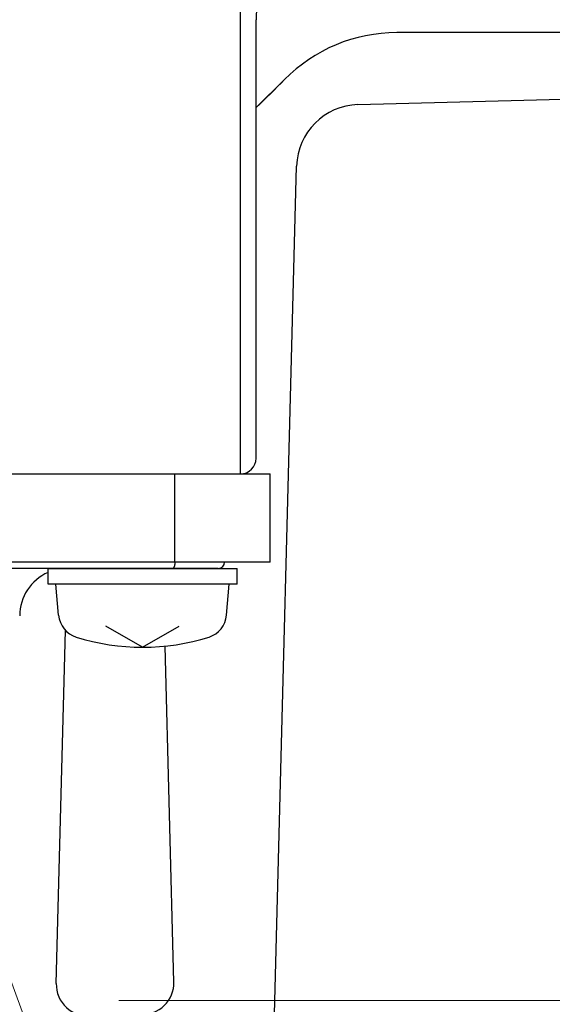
# Model space of a CAD drawing. Header units: millimetres. Extents: x 0 to 1733, y 0 to 1188.
# Tile 64 of 154: x 251 to 268, y 761 to 792. Entities that reach past the tile are written whole.
import ezdxf

# ---------------------------------------------------------------- set-up
doc = ezdxf.new("R2010")
doc.units = ezdxf.units.MM
doc.header["$LTSCALE"] = 0.727559
doc.linetypes.add('CENTER', pattern=[50.8, 31.75, -6.35, 6.35, -6.35])
doc.layers.add('NoLayerName_001', color=7, linetype='Continuous')
doc.styles.get("Standard").update_dxf_attribs({"font": 'txt', "bigfont": 'extfont2'})
doc.dimstyles.get("Standard").update_dxf_attribs({"dimtxt": 2.5, "dimasz": 2.5, "dimexe": 1, "dimexo": 1, "dimtad": 1, "dimdec": 3, "dimzin": 0, "dimdsep": 46, "dimtxsty": 'Standard', "dimcen": 2.5, "dimadec": 3, "dimazin": 0, "dimtfac": 0.75, "dimtdec": 3, "dimtmove": 0, "dimatfit": 3, "dimfxl": 1, "dimarcsym": 0})

# ---------------------------------------------------------------- blocks, each defined once
blk = doc.blocks.new('_OPEN30')
at = {"color": 0, "linetype": 'ByBlock', "lineweight": -2}
for p, q in [((-1, 0.267949), (0, 0)), ((0, 0), (-1, -0.267949)), ((0, 0), (-1, 0))]:
    blk.add_line(p, q, dxfattribs=at)
blk = doc.blocks.new('*D128')
at = {"layer": 'Defpoints', "color": 0}
for p in [(330, 820), (350, 820), (250.65, 761.3)]:
    blk.add_point(p, dxfattribs=at)
at = {"layer": 'NoLayerName_001', "color": 0, "linetype": 'Continuous', "lineweight": 13}
for p, q in [((334, 820), (354, 820)), ((350, 769.3), (350, 812)), ((254.65, 761.3), (354, 761.3))]:
    blk.add_line(p, q, dxfattribs=at)
at = {"layer": 'NoLayerName_001', "color": 0, "lineweight": 13, "xscale": 8, "yscale": 8, "zscale": 8}
for p, rotation in [((350, 820), 90), ((350, 761.3), 270)]:
    blk.add_blockref('_OPEN30', p, dxfattribs=dict(at, rotation=rotation))
at = {"layer": 'NoLayerName_001', "color": 0, "lineweight": 13, "insert": (338.416, 790.65), "char_height": 12.8, "attachment_point": 5, "rotation": 90}
blk.add_mtext('\\W0.8594;５９', dxfattribs=at)

msp = doc.modelspace()

# ---------------------------------------------------------------- linework, layer by layer
at = {"layer": 'NoLayerName_001', "color": 7, "linetype": 'Continuous', "lineweight": 25}
for p, q in [((258.49999929, 794.12047206), (258.49999929, 778.00000105)), ((258.5, 794.12046916), (258.5, 777.99999775)), ((258.99999927, 778.50000104), (258.99999927, 792.40924137)), ((259, 778.49999775), (259, 792.40923843)), ((271.5, 792.00000473), (263.46640794, 792.00000473)), ((259.90615103, 790.51064527), (258.99999927, 789.6190857)), ((262.23255188, 789.71440663), (289.02369553, 790.41595741)), ((259.56032047, 760.07047702), (260.28559112, 787.76744587)), ((229.99999974, 778.00000105), (257.99999904, 778.00000105)), ((232.50000002, 778.00000435), (258.49999937, 778.00000435)), ((234.49953488, 778.00000435), (258.49999937, 778.00000435)), ((234.49953499, 778.00000105), (258.50000008, 778.00000105)), ((252.39999983, 775.00000443), (258.39999968, 775.00000443)), ((252.39999983, 774.50000444), (252.39999983, 775.00000443)), ((258.39999968, 774.50000444), (258.39999968, 775.00000443)), ((258.39999968, 774.50000444), (252.39999983, 774.50000444)), ((252.73590474, 773.51810677), (252.64999982, 774.50000444)), ((258.06409477, 773.51810677), (258.14999968, 774.50000444)), ((255.39999975, 772.50000449), (254.2370987, 773.17140573)), ((255.39999975, 772.50000449), (256.56290081, 773.17140573)), ((252.66102395, 761.83375062), (252.95434613, 773.03527266)), ((256.39227787, 761.88067353), (256.11324689, 772.53643654))]:
    msp.add_line(p, q, dxfattribs=at)
at = {"layer": 'NoLayerName_001', "color": 60, "linetype": 'Continuous', "lineweight": 25}
for p, q in [((232.99999974, 778.00000435), (257.99999912, 778.00000435)), ((233.00000031, 778.00000435), (259.44961071, 778.00000435)), ((256.42291143, 775.20000442), (256.42291143, 778.00000435)), ((256.42291143, 775.20000442), (256.42291143, 778.00000435)), ((259.44961071, 775.20000442), (259.44961071, 778.00000435)), ((259.44961071, 775.20000442), (246.87426403, 775.20000442)), ((259.44961071, 775.20000442), (246.87426403, 775.20000442)), ((257.79999969, 775.00000443), (246.87426403, 775.00000443))]:
    msp.add_line(p, q, dxfattribs=at)
at = {"layer": 'NoLayerName_001', "color": 4, "linetype": 'CENTER', "lineweight": 13}
msp.add_line((259.07170967, 740.37612729), (250.949998, 762.69034672), dxfattribs=at)
at = {"layer": 'NoLayerName_001', "color": 7, "linetype": 'Continuous', "lineweight": 25}
for centre, radius, start, end in [((230, 820), 39.49999901, 318.330134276, 270), ((230, 819.99999775), 38, 319.685090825, 270.721473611), ((230, 820), 37.99999905, 319.685090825, 270.716215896), ((260.99999923, 792.40924137), 1.99999995, 138.330134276, 180), ((261, 792.40923843), 2, 138.330134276, 180), ((263.46640794, 787.00000473), 5, 90, 135.402055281), ((230, 819.99999775), 42, 313.667815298, 315.402055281), ((262.28490577, 787.71509198), 2, 91.5, 178.5), ((258.49999929, 778.50000104), 0.49999999, 270, 0), ((258.5, 778.49999775), 0.5, 270, 0), ((253.53286047, 773.58783136), 0.79999998, 185, 252.473221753), ((257.26713903, 773.58783136), 0.79999998, 287.526778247, 355), ((255.39999975, 779.50000431), 6.99999983, 252.473221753, 287.526778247), ((253.66068127, 761.80757367), 1, 178.5, 276.521607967), ((255.39262054, 761.85449658), 1, 266.582227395, 1.5)]:
    msp.add_arc(centre, radius, start, end, dxfattribs=at)
at = {"layer": 'NoLayerName_001', "color": 60, "linetype": 'Continuous', "lineweight": 25}
for centre, radius, start, end in [((257.79999969, 775.20000442), 0.2, 270, 0), ((257.79999969, 775.20000442), 0.2, 270, 0), ((252.99999981, 773.50000446), 1.49999996, 113.578178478, 180)]:
    msp.add_arc(centre, radius, start, end, dxfattribs=at)
at = {"layer": 'NoLayerName_001', "color": 7, "linetype": 'Continuous', "lineweight": 25}
for points, knots in [([(256.37431183, 775.0129568), (256.37307285, 775.01180608), (256.37067045, 775.0094226), (256.36662321, 775.00634819), (256.36227137, 775.00369925), (256.35758329, 775.00168997), (256.35266031, 775.00026231), (256.34925856, 775.00016036), (256.3475801, 775.00000443)], [0, 0, 0, 0, 0.005072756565, 0.01013871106, 0.015210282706, 0.020314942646, 0.025412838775, 0.030469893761, 0.030469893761, 0.030469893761, 0.030469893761]), ([(256.42291143, 775.20000442), (256.42290374, 775.19832188), (256.4228997, 775.19495613), (256.42282568, 775.18990725), (256.42271013, 775.18485781), (256.42254508, 775.17980858), (256.42233176, 775.17476032), (256.42206896, 775.16971378), (256.4217561, 775.16466974), (256.42139244, 775.15962893), (256.42097729, 775.15459213), (256.42050994, 775.14956008), (256.41998968, 775.14453355), (256.41941581, 775.13951329), (256.41878763, 775.13450007), (256.41810443, 775.12949463), (256.41736548, 775.12449774), (256.4165702, 775.11951016), (256.41571736, 775.11453277), (256.41480427, 775.10956675), (256.41382851, 775.10461328), (256.41278757, 775.09967356), (256.41167899, 775.09474878), (256.41050025, 775.08984013), (256.40924905, 775.08494892), (256.40792243, 775.08007704), (256.40651503, 775.07522751), (256.40502192, 775.07040362), (256.40343807, 775.06560868), (256.40175849, 775.06084603), (256.39997825, 775.05611917), (256.39809274, 775.05143241), (256.39609055, 775.04679389), (256.39396065, 775.04221281), (256.39169214, 775.03769852), (256.38927383, 775.03326073), (256.38669729, 775.02891061), (256.38394369, 775.02466789), (256.38097638, 775.02057285), (256.37781145, 775.01661855), (256.37545896, 775.01419611), (256.37431183, 775.0129568)], [0, 0, 0, 0, 0.00504768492, 0.01009709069, 0.01514790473, 0.0201998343, 0.02525260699, 0.03030597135, 0.03535969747, 0.04041357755, 0.04546742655, 0.05052108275, 0.05557440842, 0.06062729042, 0.06567964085, 0.07073139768, 0.07578252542, 0.08083301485, 0.08588283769, 0.09093195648, 0.09598042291, 0.10102839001, 0.10607611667, 0.11112397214, 0.1161724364, 0.12122166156, 0.12627114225, 0.13132055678, 0.13636988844, 0.14141944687, 0.14646988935, 0.15152165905, 0.15657352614, 0.1616246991, 0.16667553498, 0.17172766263, 0.17678338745, 0.18184002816, 0.18689504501, 0.19195129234, 0.19701748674, 0.19701748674, 0.19701748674, 0.19701748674]), ([(256.42291143, 775.20000442), (256.42290374, 775.19832188), (256.4228997, 775.19495613), (256.42282568, 775.18990725), (256.42271013, 775.18485781), (256.42254508, 775.17980858), (256.42233176, 775.17476032), (256.42206896, 775.16971378), (256.4217561, 775.16466974), (256.42139244, 775.15962893), (256.42097729, 775.15459213), (256.42050994, 775.14956008), (256.41998968, 775.14453355), (256.41941581, 775.13951329), (256.41878763, 775.13450007), (256.41810443, 775.12949463), (256.41736548, 775.12449774), (256.4165702, 775.11951016), (256.41571736, 775.11453277), (256.41480427, 775.10956675), (256.41382851, 775.10461328), (256.41278757, 775.09967356), (256.41167899, 775.09474878), (256.41050025, 775.08984013), (256.40924905, 775.08494892), (256.40792243, 775.08007704), (256.40651503, 775.07522751), (256.40502192, 775.07040362), (256.40343807, 775.06560868), (256.40175849, 775.06084603), (256.39997825, 775.05611917), (256.39809274, 775.05143241), (256.39609055, 775.04679389), (256.39396065, 775.04221281), (256.39169214, 775.03769852), (256.38927383, 775.03326073), (256.38669729, 775.02891061), (256.38394369, 775.02466789), (256.38097638, 775.02057285), (256.37781145, 775.01661855), (256.37545896, 775.01419611), (256.37431183, 775.0129568)], [0, 0, 0, 0, 0.00504768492, 0.01009709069, 0.01514790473, 0.0201998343, 0.02525260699, 0.03030597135, 0.03535969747, 0.04041357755, 0.04546742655, 0.05052108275, 0.05557440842, 0.06062729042, 0.06567964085, 0.07073139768, 0.07578252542, 0.08083301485, 0.08588283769, 0.09093195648, 0.09598042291, 0.10102839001, 0.10607611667, 0.11112397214, 0.1161724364, 0.12122166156, 0.12627114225, 0.13132055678, 0.13636988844, 0.14141944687, 0.14646988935, 0.15152165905, 0.15657352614, 0.1616246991, 0.16667553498, 0.17172766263, 0.17678338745, 0.18184002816, 0.18689504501, 0.19195129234, 0.19701748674, 0.19701748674, 0.19701748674, 0.19701748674])]:
    msp.add_open_spline(points, degree=3, knots=knots, dxfattribs=at)

# ---------------------------------------------------------------- dimensions: what is measured, and where the dimension line sits
at = {"layer": 'NoLayerName_001', "color": 3, "linetype": 'Continuous', "lineweight": 13}
dim = msp.add_linear_dim(base=(350, 820), p1=(250.64999862, 761.30000477), p2=(329.9999975, 820), angle=90, text='\\W0.8594;５９', dimstyle='Standard', override={"dimtxt": 12.8, "dimasz": 8, "dimexe": 4, "dimexo": 4, "dimgap": 4, "dimdec": 8, "dimzin": 8, "dimblk": 'OPEN30', "dimclrd": 0, "dimclre": 0, "dimclrt": 0, "dimtp": 0, "dimtm": 0, "dimlwd": 13, "dimlwe": 13}, dxfattribs=at)
dim.commit()
dim.dimension.update_dxf_attribs({"geometry": '*D128', "text_midpoint": (350, 790.6500021), "dimtype": 160})

doc.saveas('drawing.dxf')
